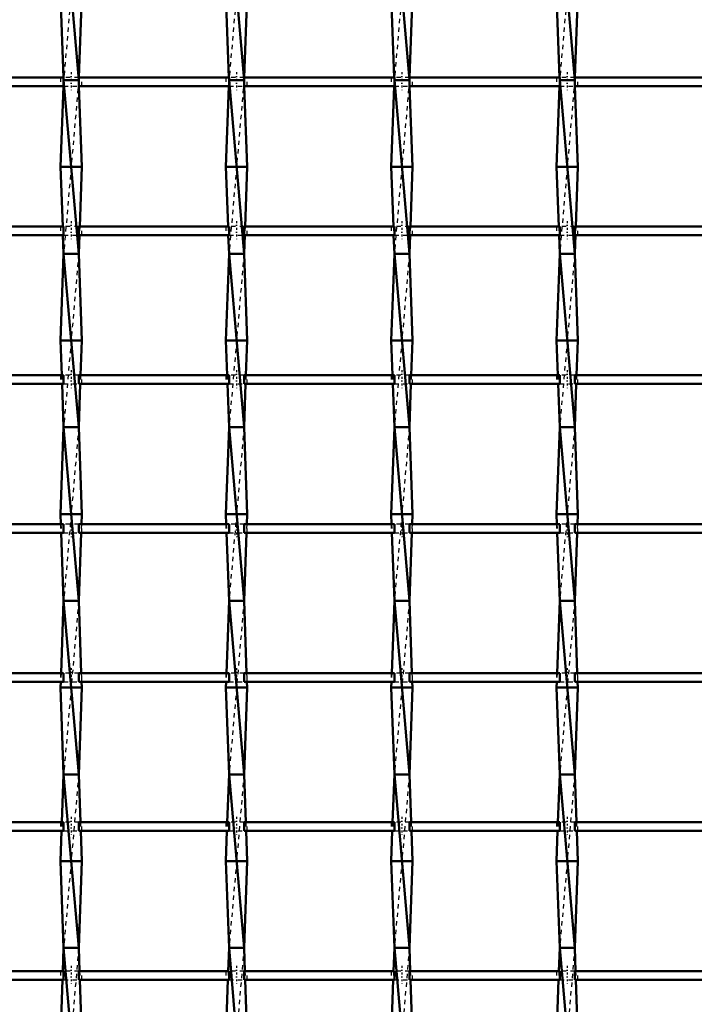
# Model space of a CAD drawing. Header units: millimetres. Extents: x -796 to 551, y -500 to 878.
# Tile 16 of 21: x -31 to 125, y 165 to 392. Entities that reach past the tile are written whole.
import ezdxf

# ---------------------------------------------------------------- set-up
doc = ezdxf.new("R2010")
doc.units = ezdxf.units.MM
doc.linetypes.add('Center', pattern=[1.5, 0.45, -0.5, 0.05, -0.5])
doc.linetypes.add('Dashed', pattern=[2, 1, -1])
for name, color, linetype, lineweight in [('AM_0', 7, 'Continuous', 50), ('AM_7', 7, 'Center', 25), ('AM_9', 6, 'Dashed', 25)]:
    doc.layers.add(name, color=color, linetype=linetype, lineweight=lineweight)

# ---------------------------------------------------------------- blocks, each defined once
blk = doc.blocks.new('14_90t77sdpnpwcuaph9sk6slrnd________0_in_LSSP2303438211900100035010_4')
at = {"layer": 'AM_0'}
for p, q in [((-20.78, 418), (-17.32, 378)), ((-21.5, 398), (-20.81, 378.63)), ((-16.6, 398), (-17.29, 378.63)), ((-17.32, 378), (-20.78, 378)), ((-20.78, 378), (-17.32, 338)), ((-20.83, 376.63), (-21.5, 358)), ((-17.27, 376.63), (-16.6, 358)), ((-16.6, 358), (-21.5, 358)), ((-21.5, 358), (-21.01, 344.3)), ((-16.6, 358), (-17.09, 344.3)), ((-20.94, 342.3), (-20.78, 338)), ((-17.16, 342.3), (-17.32, 338)), ((-20.78, 338), (-21.5, 318)), ((-17.32, 338), (-20.78, 338)), ((-20.78, 338), (-17.32, 298)), ((-17.32, 338), (-16.6, 318)), ((-16.6, 318), (-21.5, 318)), ((-21.5, 318), (-21.21, 309.97)), ((-16.6, 318), (-16.89, 309.97)), ((-21.14, 307.97), (-20.78, 298)), ((-16.96, 307.97), (-17.32, 298)), ((-20.78, 298), (-21.5, 278)), ((-20.78, 298), (-17.32, 258)), ((-17.32, 298), (-20.78, 298)), ((-17.32, 298), (-16.6, 278)), ((-16.6, 278), (-21.5, 278)), ((-21.5, 278), (-21.42, 275.64)), ((-16.6, 278), (-16.68, 275.64)), ((-21.34, 273.64), (-20.78, 258)), ((-16.76, 273.64), (-17.32, 258)), ((-20.78, 258), (-21.38, 241.31)), ((-17.32, 258), (-20.78, 258)), ((-20.78, 258), (-17.32, 218)), ((-17.32, 258), (-16.72, 241.31)), ((-21.45, 239.31), (-21.5, 238)), ((-16.65, 239.31), (-16.6, 238)), ((-21.5, 238), (-20.78, 218)), ((-16.6, 238), (-21.5, 238)), ((-16.6, 238), (-17.32, 218)), ((-20.78, 218), (-21.18, 206.98)), ((-17.32, 218), (-20.78, 218)), ((-20.78, 218), (-17.32, 178)), ((-17.32, 218), (-16.92, 206.98)), ((-21.25, 204.98), (-21.5, 198)), ((-16.85, 204.98), (-16.6, 198)), ((-16.6, 198), (-21.5, 198)), ((-21.5, 198), (-20.78, 178)), ((-16.6, 198), (-17.32, 178)), ((-20.78, 178), (-20.97, 172.65)), ((-20.78, 178), (-17.32, 138)), ((-17.32, 178), (-20.78, 178)), ((-17.32, 178), (-17.13, 172.65)), ((-21.05, 170.65), (-21.5, 158)), ((-17.05, 170.65), (-16.6, 158))]:
    blk.add_line(p, q, dxfattribs=at)
at = {"layer": 'AM_9'}
for p, q in [((-17.32, 418), (-20.78, 378)), ((-20.78, 378), (-20.83, 376.63)), ((-20.81, 378.63), (-20.78, 378)), ((-17.32, 378), (-20.78, 338)), ((-17.29, 378.63), (-17.32, 378)), ((-17.32, 378), (-17.27, 376.63)), ((-21.01, 344.3), (-20.94, 342.3)), ((-17.09, 344.3), (-17.16, 342.3)), ((-17.32, 338), (-20.78, 298)), ((-21.21, 309.97), (-21.14, 307.97)), ((-16.89, 309.97), (-16.96, 307.97)), ((-17.32, 298), (-20.78, 258)), ((-21.42, 275.64), (-21.34, 273.64)), ((-16.68, 275.64), (-16.76, 273.64)), ((-17.32, 258), (-20.78, 218)), ((-21.38, 241.31), (-21.45, 239.31)), ((-16.72, 241.31), (-16.65, 239.31)), ((-17.32, 218), (-20.78, 178)), ((-21.18, 206.98), (-21.25, 204.98)), ((-16.92, 206.98), (-16.85, 204.98)), ((-17.32, 178), (-20.78, 138)), ((-20.97, 172.65), (-21.05, 170.65)), ((-17.13, 172.65), (-17.05, 170.65))]:
    blk.add_line(p, q, dxfattribs=at)
blk = doc.blocks.new('15_fe77ud3ir34zciw4b98dedfxh________0_in_LSSP2303438211900100035010_4')
at = {"layer": 'AM_0'}
for p, q in [((17.32, 418), (20.78, 378)), ((16.6, 398), (17.29, 378.63)), ((21.5, 398), (20.81, 378.63)), ((20.78, 378), (17.32, 378)), ((17.32, 378), (20.78, 338)), ((17.27, 376.63), (16.6, 358)), ((20.83, 376.63), (21.5, 358)), ((21.5, 358), (16.6, 358)), ((16.6, 358), (17.09, 344.3)), ((21.5, 358), (21.01, 344.3)), ((17.16, 342.3), (17.32, 338)), ((20.94, 342.3), (20.78, 338)), ((17.32, 338), (16.6, 318)), ((20.78, 338), (17.32, 338)), ((17.32, 338), (20.78, 298)), ((20.78, 338), (21.5, 318)), ((16.6, 318), (16.89, 309.97)), ((21.5, 318), (16.6, 318)), ((21.5, 318), (21.21, 309.97)), ((16.96, 307.97), (17.32, 298)), ((21.14, 307.97), (20.78, 298)), ((17.32, 298), (16.6, 278)), ((17.32, 298), (20.78, 258)), ((20.78, 298), (17.32, 298)), ((20.78, 298), (21.5, 278)), ((16.6, 278), (16.68, 275.64)), ((21.5, 278), (16.6, 278)), ((21.5, 278), (21.42, 275.64)), ((16.76, 273.64), (17.32, 258)), ((21.34, 273.64), (20.78, 258)), ((17.32, 258), (16.72, 241.31)), ((17.32, 258), (20.78, 218)), ((20.78, 258), (17.32, 258)), ((20.78, 258), (21.38, 241.31)), ((16.65, 239.31), (16.6, 238)), ((21.45, 239.31), (21.5, 238)), ((21.5, 238), (16.6, 238)), ((16.6, 238), (17.32, 218)), ((21.5, 238), (20.78, 218)), ((17.32, 218), (16.92, 206.98)), ((17.32, 218), (20.78, 178)), ((20.78, 218), (17.32, 218)), ((20.78, 218), (21.18, 206.98)), ((16.85, 204.98), (16.6, 198)), ((21.25, 204.98), (21.5, 198)), ((21.5, 198), (16.6, 198)), ((16.6, 198), (17.32, 178)), ((21.5, 198), (20.78, 178)), ((17.32, 178), (17.13, 172.65)), ((17.32, 178), (20.78, 138)), ((20.78, 178), (17.32, 178)), ((20.78, 178), (20.97, 172.65)), ((17.05, 170.65), (16.6, 158)), ((21.05, 170.65), (21.5, 158))]:
    blk.add_line(p, q, dxfattribs=at)
at = {"layer": 'AM_9'}
for p, q in [((20.78, 418), (17.32, 378)), ((17.32, 378), (17.27, 376.63)), ((17.29, 378.63), (17.32, 378)), ((20.78, 378), (17.32, 338)), ((20.81, 378.63), (20.78, 378)), ((20.78, 378), (20.83, 376.63)), ((17.09, 344.3), (17.16, 342.3)), ((21.01, 344.3), (20.94, 342.3)), ((20.78, 338), (17.32, 298)), ((16.89, 309.97), (16.96, 307.97)), ((21.21, 309.97), (21.14, 307.97)), ((20.78, 298), (17.32, 258)), ((16.68, 275.64), (16.76, 273.64)), ((21.42, 275.64), (21.34, 273.64)), ((20.78, 258), (17.32, 218)), ((16.72, 241.31), (16.65, 239.31)), ((21.38, 241.31), (21.45, 239.31)), ((20.78, 218), (17.32, 178)), ((16.92, 206.98), (16.85, 204.98)), ((21.18, 206.98), (21.25, 204.98)), ((20.78, 178), (17.32, 138)), ((17.13, 172.65), (17.05, 170.65)), ((20.97, 172.65), (21.05, 170.65))]:
    blk.add_line(p, q, dxfattribs=at)
blk = doc.blocks.new('16_gb868dwao7jz1dfjgaoorgbui________0_in_LSSP2303438211900100035010_4')
at = {"layer": 'AM_0'}
for p, q in [((55.42, 418), (58.88, 378)), ((54.7, 398), (55.39, 378.63)), ((59.6, 398), (58.91, 378.63)), ((58.88, 378), (55.42, 378)), ((55.42, 378), (58.88, 338)), ((55.37, 376.63), (54.7, 358)), ((58.93, 376.63), (59.6, 358)), ((59.6, 358), (54.7, 358)), ((54.7, 358), (55.19, 344.3)), ((59.6, 358), (59.11, 344.3)), ((55.26, 342.3), (55.42, 338)), ((59.04, 342.3), (58.88, 338)), ((55.42, 338), (54.7, 318)), ((58.88, 338), (55.42, 338)), ((55.42, 338), (58.88, 298)), ((58.88, 338), (59.6, 318)), ((54.7, 318), (54.99, 309.97)), ((59.6, 318), (54.7, 318)), ((59.6, 318), (59.31, 309.97)), ((55.06, 307.97), (55.42, 298)), ((59.24, 307.97), (58.88, 298)), ((55.42, 298), (54.7, 278)), ((58.88, 298), (55.42, 298)), ((55.42, 298), (58.88, 258)), ((58.88, 298), (59.6, 278)), ((54.7, 278), (54.78, 275.64)), ((59.6, 278), (54.7, 278)), ((59.6, 278), (59.52, 275.64)), ((54.86, 273.64), (55.42, 258)), ((59.44, 273.64), (58.88, 258)), ((55.42, 258), (54.82, 241.31)), ((55.42, 258), (58.88, 218)), ((58.88, 258), (55.42, 258)), ((58.88, 258), (59.48, 241.31)), ((54.75, 239.31), (54.7, 238)), ((59.55, 239.31), (59.6, 238)), ((59.6, 238), (54.7, 238)), ((54.7, 238), (55.42, 218)), ((59.6, 238), (58.88, 218)), ((55.42, 218), (55.02, 206.98)), ((55.42, 218), (58.88, 178)), ((58.88, 218), (55.42, 218)), ((58.88, 218), (59.28, 206.98)), ((54.95, 204.98), (54.7, 198)), ((59.35, 204.98), (59.6, 198)), ((59.6, 198), (54.7, 198)), ((54.7, 198), (55.42, 178)), ((59.6, 198), (58.88, 178)), ((55.42, 178), (55.23, 172.65)), ((55.42, 178), (58.88, 138)), ((58.88, 178), (55.42, 178)), ((58.88, 178), (59.07, 172.65)), ((55.15, 170.65), (54.7, 158)), ((59.15, 170.65), (59.6, 158))]:
    blk.add_line(p, q, dxfattribs=at)
at = {"layer": 'AM_9'}
for p, q in [((58.88, 418), (55.42, 378)), ((55.42, 378), (55.37, 376.63)), ((55.39, 378.63), (55.42, 378)), ((58.88, 378), (55.42, 338)), ((58.91, 378.63), (58.88, 378)), ((58.88, 378), (58.93, 376.63)), ((55.19, 344.3), (55.26, 342.3)), ((59.11, 344.3), (59.04, 342.3)), ((58.88, 338), (55.42, 298)), ((54.99, 309.97), (55.06, 307.97)), ((59.31, 309.97), (59.24, 307.97)), ((58.88, 298), (55.42, 258)), ((54.78, 275.64), (54.86, 273.64)), ((59.52, 275.64), (59.44, 273.64)), ((58.88, 258), (55.42, 218)), ((54.82, 241.31), (54.75, 239.31)), ((59.48, 241.31), (59.55, 239.31)), ((58.88, 218), (55.42, 178)), ((55.02, 206.98), (54.95, 204.98)), ((59.28, 206.98), (59.35, 204.98)), ((58.88, 178), (55.42, 138)), ((55.23, 172.65), (55.15, 170.65)), ((59.07, 172.65), (59.15, 170.65))]:
    blk.add_line(p, q, dxfattribs=at)
blk = doc.blocks.new('17_t1338fawdrx3r0kqvpts5nqob________0_in_LSSP2303438211900100035010_4')
at = {"layer": 'AM_0'}
for p, q in [((93.52, 418), (96.98, 378)), ((92.8, 398), (93.49, 378.63)), ((97.7, 398), (97.01, 378.63)), ((96.98, 378), (93.52, 378)), ((93.52, 378), (96.98, 338)), ((93.47, 376.63), (92.8, 358)), ((97.03, 376.63), (97.7, 358)), ((97.7, 358), (92.8, 358)), ((92.8, 358), (93.29, 344.3)), ((97.7, 358), (97.21, 344.3)), ((93.36, 342.3), (93.52, 338)), ((97.14, 342.3), (96.98, 338)), ((93.52, 338), (92.8, 318)), ((96.98, 338), (93.52, 338)), ((93.52, 338), (96.98, 298)), ((96.98, 338), (97.7, 318)), ((97.7, 318), (92.8, 318)), ((92.8, 318), (93.09, 309.97)), ((97.7, 318), (97.41, 309.97)), ((93.16, 307.97), (93.52, 298)), ((97.34, 307.97), (96.98, 298)), ((93.52, 298), (92.8, 278)), ((93.52, 298), (96.98, 258)), ((96.98, 298), (93.52, 298)), ((96.98, 298), (97.7, 278)), ((92.8, 278), (92.88, 275.64)), ((97.7, 278), (92.8, 278)), ((97.7, 278), (97.62, 275.64)), ((92.96, 273.64), (93.52, 258)), ((97.54, 273.64), (96.98, 258)), ((93.52, 258), (92.92, 241.31)), ((96.98, 258), (93.52, 258)), ((93.52, 258), (96.98, 218)), ((96.98, 258), (97.58, 241.31)), ((92.85, 239.31), (92.8, 238)), ((97.65, 239.31), (97.7, 238)), ((97.7, 238), (92.8, 238)), ((92.8, 238), (93.52, 218)), ((97.7, 238), (96.98, 218)), ((93.52, 218), (93.12, 206.98)), ((96.98, 218), (93.52, 218)), ((93.52, 218), (96.98, 178)), ((96.98, 218), (97.38, 206.98)), ((93.05, 204.98), (92.8, 198)), ((97.45, 204.98), (97.7, 198)), ((92.8, 198), (93.52, 178)), ((97.7, 198), (92.8, 198)), ((97.7, 198), (96.98, 178)), ((93.52, 178), (93.33, 172.65)), ((93.52, 178), (96.98, 138)), ((96.98, 178), (93.52, 178)), ((96.98, 178), (97.17, 172.65)), ((93.25, 170.65), (92.8, 158)), ((97.25, 170.65), (97.7, 158))]:
    blk.add_line(p, q, dxfattribs=at)
at = {"layer": 'AM_9'}
for p, q in [((96.98, 418), (93.52, 378)), ((93.52, 378), (93.47, 376.63)), ((93.49, 378.63), (93.52, 378)), ((96.98, 378), (93.52, 338)), ((97.01, 378.63), (96.98, 378)), ((96.98, 378), (97.03, 376.63)), ((93.29, 344.3), (93.36, 342.3)), ((97.21, 344.3), (97.14, 342.3)), ((96.98, 338), (93.52, 298)), ((93.09, 309.97), (93.16, 307.97)), ((97.41, 309.97), (97.34, 307.97)), ((96.98, 298), (93.52, 258)), ((92.88, 275.64), (92.96, 273.64)), ((97.62, 275.64), (97.54, 273.64)), ((96.98, 258), (93.52, 218)), ((92.92, 241.31), (92.85, 239.31)), ((97.58, 241.31), (97.65, 239.31)), ((96.98, 218), (93.52, 178)), ((93.12, 206.98), (93.05, 204.98)), ((97.38, 206.98), (97.45, 204.98)), ((96.98, 178), (93.52, 138)), ((93.33, 172.65), (93.25, 170.65)), ((97.17, 172.65), (97.25, 170.65))]:
    blk.add_line(p, q, dxfattribs=at)
blk = doc.blocks.new('47_gfio1sha11ftnljyodahifvqk________0_in_LSSP2303438211900100035010_4')
at = {"layer": 'AM_0'}
for p, q in [((-20.78, 172.65), (-55.42, 172.65)), ((-20.78, 172.65), (-20.78, 170.65)), ((-17.32, 170.65), (-17.32, 172.65)), ((17.32, 172.65), (-17.32, 172.65)), ((17.32, 172.65), (17.32, 170.65)), ((20.78, 170.65), (20.78, 172.65)), ((55.42, 172.65), (20.78, 172.65)), ((55.42, 172.65), (55.42, 170.65)), ((58.88, 170.65), (58.88, 172.65)), ((93.52, 172.65), (58.88, 172.65)), ((93.52, 172.65), (93.52, 170.65)), ((131.62, 172.65), (96.98, 172.65)), ((96.98, 170.65), (96.98, 172.65)), ((-20.78, 170.65), (-55.42, 170.65)), ((17.32, 170.65), (-17.32, 170.65)), ((55.42, 170.65), (20.78, 170.65)), ((93.52, 170.65), (58.88, 170.65)), ((131.62, 170.65), (96.98, 170.65))]:
    blk.add_line(p, q, dxfattribs=at)
at = {"layer": 'AM_7'}
for p, q in [((-19.05, 173.85), (-19.05, 169.45)), ((19.05, 173.85), (19.05, 169.45)), ((57.15, 173.85), (57.15, 169.45)), ((95.25, 173.85), (95.25, 169.45))]:
    blk.add_line(p, q, dxfattribs=at)
at = {"layer": 'AM_9'}
for p, q in [((-21.5, 172.65), (-21.5, 170.65)), ((-17.32, 172.65), (-20.78, 172.65)), ((-16.6, 170.65), (-16.6, 172.65)), ((16.6, 172.65), (16.6, 170.65)), ((20.78, 172.65), (17.32, 172.65)), ((21.5, 170.65), (21.5, 172.65)), ((54.7, 172.65), (54.7, 170.65)), ((58.88, 172.65), (55.42, 172.65)), ((59.6, 170.65), (59.6, 172.65)), ((92.8, 172.65), (92.8, 170.65)), ((96.98, 172.65), (93.52, 172.65)), ((97.7, 170.65), (97.7, 172.65)), ((-20.78, 170.65), (-17.32, 170.65)), ((17.32, 170.65), (20.78, 170.65)), ((55.42, 170.65), (58.88, 170.65)), ((93.52, 170.65), (96.98, 170.65))]:
    blk.add_line(p, q, dxfattribs=at)
blk = doc.blocks.new('48_ocmg64l5tv4qi3hn5qcpeevfk________0_in_LSSP2303438211900100035010_4')
at = {"layer": 'AM_0'}
for p, q in [((-20.78, 206.98), (-55.42, 206.98)), ((-20.78, 206.98), (-20.78, 204.98)), ((-17.32, 204.98), (-17.32, 206.98)), ((17.32, 206.98), (-17.32, 206.98)), ((17.32, 206.98), (17.32, 204.98)), ((20.78, 204.98), (20.78, 206.98)), ((55.42, 206.98), (20.78, 206.98)), ((55.42, 206.98), (55.42, 204.98)), ((58.88, 204.98), (58.88, 206.98)), ((93.52, 206.98), (58.88, 206.98)), ((93.52, 206.98), (93.52, 204.98)), ((96.98, 204.98), (96.98, 206.98)), ((131.62, 206.98), (96.98, 206.98)), ((-20.78, 204.98), (-55.42, 204.98)), ((17.32, 204.98), (-17.32, 204.98)), ((55.42, 204.98), (20.78, 204.98)), ((93.52, 204.98), (58.88, 204.98)), ((131.62, 204.98), (96.98, 204.98))]:
    blk.add_line(p, q, dxfattribs=at)
at = {"layer": 'AM_7'}
for p, q in [((-19.05, 208.18), (-19.05, 203.78)), ((19.05, 208.18), (19.05, 203.78)), ((57.15, 208.18), (57.15, 203.78)), ((95.25, 208.18), (95.25, 203.78))]:
    blk.add_line(p, q, dxfattribs=at)
at = {"layer": 'AM_9'}
for p, q in [((-21.5, 206.98), (-21.5, 204.98)), ((-17.32, 206.98), (-20.78, 206.98)), ((-16.6, 204.98), (-16.6, 206.98)), ((16.6, 206.98), (16.6, 204.98)), ((20.78, 206.98), (17.32, 206.98)), ((21.5, 204.98), (21.5, 206.98)), ((54.7, 206.98), (54.7, 204.98)), ((58.88, 206.98), (55.42, 206.98)), ((59.6, 204.98), (59.6, 206.98)), ((92.8, 206.98), (92.8, 204.98)), ((96.98, 206.98), (93.52, 206.98)), ((97.7, 204.98), (97.7, 206.98)), ((-20.78, 204.98), (-17.32, 204.98)), ((17.32, 204.98), (20.78, 204.98)), ((55.42, 204.98), (58.88, 204.98)), ((93.52, 204.98), (96.98, 204.98))]:
    blk.add_line(p, q, dxfattribs=at)
blk = doc.blocks.new('49_p1m5bwdoes3jau9mkjt0yw72c________0_in_LSSP2303438211900100035010_4')
at = {"layer": 'AM_0'}
for p, q in [((-20.78, 241.31), (-55.42, 241.31)), ((-20.78, 241.31), (-20.78, 239.31)), ((-17.32, 239.31), (-17.32, 241.31)), ((17.32, 241.31), (-17.32, 241.31)), ((17.32, 241.31), (17.32, 239.31)), ((20.78, 239.31), (20.78, 241.31)), ((55.42, 241.31), (20.78, 241.31)), ((55.42, 241.31), (55.42, 239.31)), ((58.88, 239.31), (58.88, 241.31)), ((93.52, 241.31), (58.88, 241.31)), ((93.52, 241.31), (93.52, 239.31)), ((96.98, 239.31), (96.98, 241.31)), ((131.62, 241.31), (96.98, 241.31)), ((-20.78, 239.31), (-55.42, 239.31)), ((17.32, 239.31), (-17.32, 239.31)), ((55.42, 239.31), (20.78, 239.31)), ((93.52, 239.31), (58.88, 239.31)), ((131.62, 239.31), (96.98, 239.31))]:
    blk.add_line(p, q, dxfattribs=at)
at = {"layer": 'AM_7'}
for p, q in [((-19.05, 242.51), (-19.05, 238.11)), ((19.05, 242.51), (19.05, 238.11)), ((57.15, 242.51), (57.15, 238.11)), ((95.25, 242.51), (95.25, 238.11))]:
    blk.add_line(p, q, dxfattribs=at)
at = {"layer": 'AM_9'}
for p, q in [((-21.5, 241.31), (-21.5, 239.31)), ((-17.32, 241.31), (-20.78, 241.31)), ((-16.6, 239.31), (-16.6, 241.31)), ((16.6, 241.31), (16.6, 239.31)), ((20.78, 241.31), (17.32, 241.31)), ((21.5, 239.31), (21.5, 241.31)), ((54.7, 241.31), (54.7, 239.31)), ((58.88, 241.31), (55.42, 241.31)), ((59.6, 239.31), (59.6, 241.31)), ((92.8, 241.31), (92.8, 239.31)), ((96.98, 241.31), (93.52, 241.31)), ((97.7, 239.31), (97.7, 241.31)), ((-20.78, 239.31), (-17.32, 239.31)), ((17.32, 239.31), (20.78, 239.31)), ((55.42, 239.31), (58.88, 239.31)), ((93.52, 239.31), (96.98, 239.31))]:
    blk.add_line(p, q, dxfattribs=at)
blk = doc.blocks.new('50_pdctgo2akgbic6q57j675t0jf________0_in_LSSP2303438211900100035010_4')
at = {"layer": 'AM_0'}
for p, q in [((-20.78, 275.64), (-55.42, 275.64)), ((-20.78, 275.64), (-20.78, 273.64)), ((17.32, 275.64), (-17.32, 275.64)), ((-17.32, 273.64), (-17.32, 275.64)), ((17.32, 275.64), (17.32, 273.64)), ((55.42, 275.64), (20.78, 275.64)), ((20.78, 273.64), (20.78, 275.64)), ((55.42, 275.64), (55.42, 273.64)), ((58.88, 273.64), (58.88, 275.64)), ((93.52, 275.64), (58.88, 275.64)), ((93.52, 275.64), (93.52, 273.64)), ((96.98, 273.64), (96.98, 275.64)), ((131.62, 275.64), (96.98, 275.64)), ((-20.78, 273.64), (-55.42, 273.64)), ((17.32, 273.64), (-17.32, 273.64)), ((55.42, 273.64), (20.78, 273.64)), ((93.52, 273.64), (58.88, 273.64)), ((131.62, 273.64), (96.98, 273.64))]:
    blk.add_line(p, q, dxfattribs=at)
at = {"layer": 'AM_7'}
for p, q in [((-19.05, 276.84), (-19.05, 272.44)), ((19.05, 276.84), (19.05, 272.44)), ((57.15, 276.84), (57.15, 272.44)), ((95.25, 276.84), (95.25, 272.44))]:
    blk.add_line(p, q, dxfattribs=at)
at = {"layer": 'AM_9'}
for p, q in [((-21.5, 275.64), (-21.5, 273.64)), ((-17.32, 275.64), (-20.78, 275.64)), ((-16.6, 273.64), (-16.6, 275.64)), ((16.6, 275.64), (16.6, 273.64)), ((20.78, 275.64), (17.32, 275.64)), ((21.5, 273.64), (21.5, 275.64)), ((54.7, 275.64), (54.7, 273.64)), ((58.88, 275.64), (55.42, 275.64)), ((59.6, 273.64), (59.6, 275.64)), ((92.8, 275.64), (92.8, 273.64)), ((96.98, 275.64), (93.52, 275.64)), ((97.7, 273.64), (97.7, 275.64)), ((-20.78, 273.64), (-17.32, 273.64)), ((17.32, 273.64), (20.78, 273.64)), ((55.42, 273.64), (58.88, 273.64)), ((93.52, 273.64), (96.98, 273.64))]:
    blk.add_line(p, q, dxfattribs=at)
blk = doc.blocks.new('51_kbc17edbswvxzd7brejsv33ch________0_in_LSSP2303438211900100035010_4')
at = {"layer": 'AM_0'}
for p, q in [((-20.78, 309.97), (-55.42, 309.97)), ((-20.78, 309.97), (-20.78, 307.97)), ((-17.32, 307.97), (-17.32, 309.97)), ((17.32, 309.97), (-17.32, 309.97)), ((17.32, 309.97), (17.32, 307.97)), ((55.42, 309.97), (20.78, 309.97)), ((20.78, 307.97), (20.78, 309.97)), ((55.42, 309.97), (55.42, 307.97)), ((58.88, 307.97), (58.88, 309.97)), ((93.52, 309.97), (58.88, 309.97)), ((93.52, 309.97), (93.52, 307.97)), ((131.62, 309.97), (96.98, 309.97)), ((96.98, 307.97), (96.98, 309.97)), ((-20.78, 307.97), (-55.42, 307.97)), ((17.32, 307.97), (-17.32, 307.97)), ((55.42, 307.97), (20.78, 307.97)), ((93.52, 307.97), (58.88, 307.97)), ((131.62, 307.97), (96.98, 307.97))]:
    blk.add_line(p, q, dxfattribs=at)
at = {"layer": 'AM_7'}
for p, q in [((-19.05, 311.17), (-19.05, 306.77)), ((19.05, 311.17), (19.05, 306.77)), ((57.15, 311.17), (57.15, 306.77)), ((95.25, 311.17), (95.25, 306.77))]:
    blk.add_line(p, q, dxfattribs=at)
at = {"layer": 'AM_9'}
for p, q in [((-21.5, 309.97), (-21.5, 307.97)), ((-17.32, 309.97), (-20.78, 309.97)), ((-16.6, 307.97), (-16.6, 309.97)), ((16.6, 309.97), (16.6, 307.97)), ((20.78, 309.97), (17.32, 309.97)), ((21.5, 307.97), (21.5, 309.97)), ((54.7, 309.97), (54.7, 307.97)), ((58.88, 309.97), (55.42, 309.97)), ((59.6, 307.97), (59.6, 309.97)), ((92.8, 309.97), (92.8, 307.97)), ((96.98, 309.97), (93.52, 309.97)), ((97.7, 307.97), (97.7, 309.97)), ((-20.78, 307.97), (-17.32, 307.97)), ((17.32, 307.97), (20.78, 307.97)), ((55.42, 307.97), (58.88, 307.97)), ((93.52, 307.97), (96.98, 307.97))]:
    blk.add_line(p, q, dxfattribs=at)
blk = doc.blocks.new('52_vhn501n3gpcm6jx5yxpibqmsf________0_in_LSSP2303438211900100035010_4')
at = {"layer": 'AM_0'}
for p, q in [((-20.78, 344.3), (-55.42, 344.3)), ((-20.78, 344.3), (-20.78, 342.3)), ((-17.32, 342.3), (-17.32, 344.3)), ((17.32, 344.3), (-17.32, 344.3)), ((17.32, 344.3), (17.32, 342.3)), ((55.42, 344.3), (20.78, 344.3)), ((20.78, 342.3), (20.78, 344.3)), ((55.42, 344.3), (55.42, 342.3)), ((58.88, 342.3), (58.88, 344.3)), ((93.52, 344.3), (58.88, 344.3)), ((93.52, 344.3), (93.52, 342.3)), ((131.62, 344.3), (96.98, 344.3)), ((96.98, 342.3), (96.98, 344.3)), ((-20.78, 342.3), (-55.42, 342.3)), ((17.32, 342.3), (-17.32, 342.3)), ((55.42, 342.3), (20.78, 342.3)), ((93.52, 342.3), (58.88, 342.3)), ((131.62, 342.3), (96.98, 342.3))]:
    blk.add_line(p, q, dxfattribs=at)
at = {"layer": 'AM_7'}
for p, q in [((-19.05, 345.5), (-19.05, 341.1)), ((19.05, 345.5), (19.05, 341.1)), ((57.15, 345.5), (57.15, 341.1)), ((95.25, 345.5), (95.25, 341.1))]:
    blk.add_line(p, q, dxfattribs=at)
at = {"layer": 'AM_9'}
for p, q in [((-21.5, 344.3), (-21.5, 342.3)), ((-17.32, 344.3), (-20.78, 344.3)), ((-16.6, 342.3), (-16.6, 344.3)), ((16.6, 344.3), (16.6, 342.3)), ((20.78, 344.3), (17.32, 344.3)), ((21.5, 342.3), (21.5, 344.3)), ((54.7, 344.3), (54.7, 342.3)), ((58.88, 344.3), (55.42, 344.3)), ((59.6, 342.3), (59.6, 344.3)), ((92.8, 344.3), (92.8, 342.3)), ((96.98, 344.3), (93.52, 344.3)), ((97.7, 342.3), (97.7, 344.3)), ((-20.78, 342.3), (-17.32, 342.3)), ((17.32, 342.3), (20.78, 342.3)), ((55.42, 342.3), (58.88, 342.3)), ((93.52, 342.3), (96.98, 342.3))]:
    blk.add_line(p, q, dxfattribs=at)
blk = doc.blocks.new('53_jrm7ywsj09vooslaoiryjmrax________0_in_LSSP2303438211900100035010_4')
at = {"layer": 'AM_0'}
for p, q in [((-20.78, 378.63), (-55.42, 378.63)), ((-20.78, 378.63), (-20.78, 376.63)), ((-17.32, 376.63), (-17.32, 378.63)), ((17.32, 378.63), (-17.32, 378.63)), ((17.32, 378.63), (17.32, 376.63)), ((55.42, 378.63), (20.78, 378.63)), ((20.78, 376.63), (20.78, 378.63)), ((55.42, 378.63), (55.42, 376.63)), ((58.88, 376.63), (58.88, 378.63)), ((93.52, 378.63), (58.88, 378.63)), ((93.52, 378.63), (93.52, 376.63)), ((96.98, 376.63), (96.98, 378.63)), ((131.62, 378.63), (96.98, 378.63)), ((-20.78, 376.63), (-55.42, 376.63)), ((17.32, 376.63), (-17.32, 376.63)), ((55.42, 376.63), (20.78, 376.63)), ((93.52, 376.63), (58.88, 376.63)), ((131.62, 376.63), (96.98, 376.63))]:
    blk.add_line(p, q, dxfattribs=at)
at = {"layer": 'AM_7'}
for p, q in [((-19.05, 379.83), (-19.05, 375.43)), ((19.05, 379.83), (19.05, 375.43)), ((57.15, 379.83), (57.15, 375.43)), ((95.25, 379.83), (95.25, 375.43))]:
    blk.add_line(p, q, dxfattribs=at)
at = {"layer": 'AM_9'}
for p, q in [((-21.5, 378.63), (-21.5, 376.63)), ((-17.29, 378.63), (-20.81, 378.63)), ((-16.6, 376.63), (-16.6, 378.63)), ((16.6, 378.63), (16.6, 376.63)), ((20.81, 378.63), (17.29, 378.63)), ((21.5, 376.63), (21.5, 378.63)), ((54.7, 378.63), (54.7, 376.63)), ((58.91, 378.63), (55.39, 378.63)), ((59.6, 376.63), (59.6, 378.63)), ((92.8, 378.63), (92.8, 376.63)), ((97.01, 378.63), (93.49, 378.63)), ((97.7, 376.63), (97.7, 378.63)), ((-20.78, 376.63), (-17.32, 376.63)), ((17.32, 376.63), (20.78, 376.63)), ((55.42, 376.63), (58.88, 376.63)), ((93.52, 376.63), (96.98, 376.63))]:
    blk.add_line(p, q, dxfattribs=at)

msp = doc.modelspace()

# ---------------------------------------------------------------- block references
for name in ['14_90t77sdpnpwcuaph9sk6slrnd________0_in_LSSP2303438211900100035010_4', '15_fe77ud3ir34zciw4b98dedfxh________0_in_LSSP2303438211900100035010_4', '16_gb868dwao7jz1dfjgaoorgbui________0_in_LSSP2303438211900100035010_4', '17_t1338fawdrx3r0kqvpts5nqob________0_in_LSSP2303438211900100035010_4', '53_jrm7ywsj09vooslaoiryjmrax________0_in_LSSP2303438211900100035010_4', '52_vhn501n3gpcm6jx5yxpibqmsf________0_in_LSSP2303438211900100035010_4', '51_kbc17edbswvxzd7brejsv33ch________0_in_LSSP2303438211900100035010_4', '50_pdctgo2akgbic6q57j675t0jf________0_in_LSSP2303438211900100035010_4', '49_p1m5bwdoes3jau9mkjt0yw72c________0_in_LSSP2303438211900100035010_4', '48_ocmg64l5tv4qi3hn5qcpeevfk________0_in_LSSP2303438211900100035010_4', '47_gfio1sha11ftnljyodahifvqk________0_in_LSSP2303438211900100035010_4']:
    msp.add_blockref(name, (0, 0))

doc.saveas('drawing.dxf')
